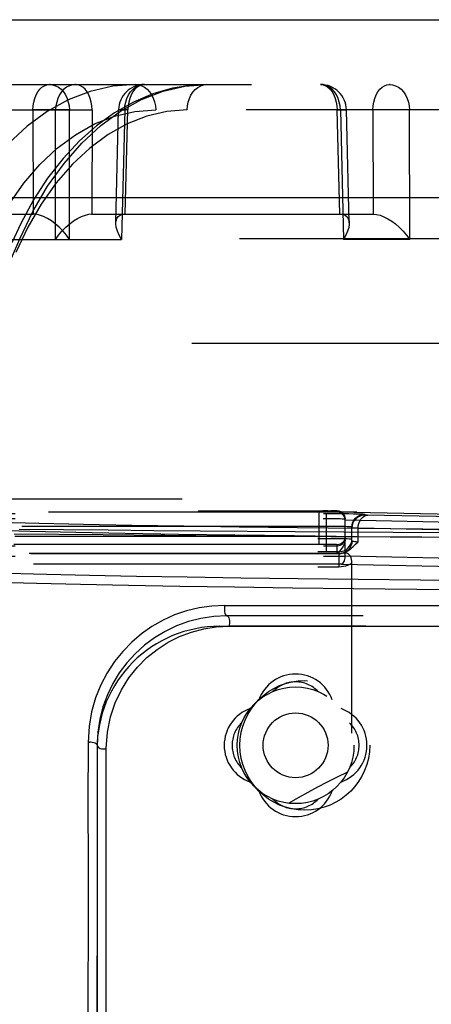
# Model space of a CAD drawing. Header units: inches. Extents: x 0 to 85, y 0 to 55.
# Tile 21 of 115: x 25.758 to 26.382, y 45.477 to 46.972. Entities that reach past the tile are written whole.
import ezdxf

# ---------------------------------------------------------------- set-up
doc = ezdxf.new("R2010")
doc.units = ezdxf.units.IN
doc.header["$LTSCALE"] = 4.675
doc.header["$MEASUREMENT"] = 0
doc.linetypes.add('HIDDEN', pattern=[0.2, 0.1, -0.1])
for name, color, linetype in [('_142005', 7, 'CONTINUOUS'), ('_15875', 7, 'CONTINUOUS'), ('_42433', 7, 'CONTINUOUS'), ('_56254', 7, 'CONTINUOUS')]:
    doc.layers.add(name, color=color, linetype=linetype)

msp = doc.modelspace()

# ---------------------------------------------------------------- linework, layer by layer
at = {"layer": '_142005', "color": 8, "linetype": 'HIDDEN'}
for p, q in [((28.1391, 46.2244), (24.2218, 46.2244)), ((26.2225, 46.2223), (26.2225, 46.1647)), ((26.2815, 46.2198), (26.2815, 46.2213)), ((26.2618, 46.2016), (26.2622, 46.2054)), ((26.2622, 46.2054), (26.2633, 46.2091)), ((26.2633, 46.2091), (26.2637, 46.2099)), ((26.2644, 46.2099), (26.2634, 46.2079)), ((26.2618, 46.1807), (26.2618, 46.2016)), ((26.271, 46.1794), (26.271, 46.1999)), ((26.6158, 46.1928), (26.271, 46.1999)), ((26.2614, 46.1797), (26.2618, 46.1837)), ((26.2673, 46.1756), (26.271, 46.1794)), ((26.2683, 46.1796), (26.271, 46.1794)), ((26.2421, 46.1612), (24.3399, 46.1612)), ((26.2421, 46.164), (26.2421, 46.1415)), ((26.2618, 44.0185), (26.2618, 46.1468)), ((24.3399, 46.1415), (26.2421, 46.1415)), ((26.0691, 46.0827), (28.1468, 46.0827)), ((28.1489, 46.0669), (26.0722, 46.0669)), ((28.1529, 46.051), (26.0752, 46.051)), ((25.8753, 45.8701), (25.8753, 44.2953))]:
    msp.add_line(p, q, dxfattribs=at)
for points in [[(24.3485, 46.2223), (26.2319, 46.2223), (26.2408, 46.2223), (26.2493, 46.2222), (26.2572, 46.2221), (26.2642, 46.222), (26.2702, 46.2219), (26.275, 46.2218), (26.2786, 46.2216), (26.2807, 46.2215), (26.2815, 46.2213)], [(26.2637, 46.2099), (26.265, 46.2124), (26.2674, 46.2153), (26.2703, 46.2178), (26.2738, 46.2197), (26.2775, 46.2209), (26.2815, 46.2213)], [(26.2815, 46.2198), (26.2777, 46.2195), (26.2741, 46.2184), (26.2708, 46.2166), (26.2678, 46.2143), (26.2653, 46.2113), (26.2644, 46.2099)], [(26.6308, 46.2125), (26.2847, 46.2197), (26.2836, 46.2197), (26.2827, 46.2197), (26.282, 46.2198), (26.2816, 46.2198), (26.2815, 46.2198)], [(26.2634, 46.2079), (26.2622, 46.2041), (26.2618, 46.2002)], [(26.271, 46.1999), (26.2714, 46.2037), (26.2722, 46.2073)], [(26.2722, 46.2073), (26.2736, 46.2106), (26.2754, 46.2136), (26.2776, 46.2161), (26.2802, 46.218), (26.2831, 46.2192), (26.2861, 46.2196)], [(26.2575, 46.2021), (26.2543, 46.2022), (26.2503, 46.2024), (26.2456, 46.2025), (26.2403, 46.2025), (26.2346, 46.2026), (26.2286, 46.2026), (24.3399, 46.2027)], [(25.7493, 46.1916), (25.8845, 46.1902), (26.0251, 46.1889), (26.1705, 46.1878), (26.3199, 46.1869), (26.4726, 46.1862), (26.6277, 46.1857), (26.7846, 46.1853), (26.9425, 46.1852), (27.1005, 46.1852), (27.258, 46.1855), (27.414, 46.1859), (27.5679, 46.1866), (27.7188, 46.1874), (27.8661, 46.1884), (28.0089, 46.1896), (28.1466, 46.1909)], [(26.4003, 46.1931), (26.3245, 46.1934), (26.2497, 46.1939), (26.1758, 46.1943), (26.1031, 46.1948), (26.0316, 46.1954), (25.9613, 46.196), (25.8921, 46.1967), (25.8241, 46.1973), (25.7572, 46.1981)], [(26.2618, 46.2016), (26.2613, 46.2018), (26.2599, 46.2019), (26.2575, 46.2021)], [(26.271, 46.1999), (26.266, 46.2), (26.2642, 46.2), (26.2629, 46.2001), (26.2621, 46.2001), (26.2618, 46.2002)], [(24.3399, 46.1844), (26.2286, 46.1844), (26.2346, 46.1843), (26.2403, 46.1843), (26.2456, 46.1842), (26.2503, 46.1842), (26.2543, 46.1841), (26.2575, 46.184), (26.2599, 46.1839), (26.2613, 46.1838), (26.2618, 46.1837)], [(26.2421, 46.164), (26.2459, 46.1644), (26.2496, 46.1655), (26.2529, 46.1672), (26.2558, 46.1695), (26.2583, 46.1725), (26.2602, 46.1759), (26.2614, 46.1797)], [(26.2489, 46.1622), (26.2528, 46.1639), (26.2565, 46.1662), (26.2601, 46.1689), (26.2637, 46.1721), (26.2673, 46.1756)], [(26.2618, 46.1807), (26.2614, 46.1769), (26.2603, 46.1731), (26.2598, 46.172)], [(26.2618, 46.1807), (26.2621, 46.1805), (26.2629, 46.1803), (26.2642, 46.18), (26.266, 46.1798), (26.2683, 46.1796)], [(24.3399, 46.1647), (26.2263, 46.1647), (26.2299, 46.1646), (26.2333, 46.1646), (26.2363, 46.1645), (26.2388, 46.1644), (26.2406, 46.1643), (26.2418, 46.1641), (26.2421, 46.164)], [(26.2421, 46.1612), (26.2428, 46.1612), (26.2434, 46.1612), (26.244, 46.1613), (26.2446, 46.1614), (26.2453, 46.1615)], [(26.2492, 46.1624), (26.2484, 46.1621), (26.2476, 46.1619), (26.2467, 46.1617), (26.2453, 46.1615)], [(26.2618, 46.1468), (26.2617, 46.1498), (26.2613, 46.1525), (26.2605, 46.155), (26.2596, 46.1572), (26.2583, 46.159), (26.2568, 46.1604), (26.2551, 46.1613), (26.2533, 46.1618), (26.2512, 46.1621), (26.2489, 46.1622)], [(26.2598, 46.172), (26.2585, 46.1697), (26.2559, 46.1667), (26.2528, 46.1642), (26.2492, 46.1624)], [(26.2421, 46.1415), (26.2456, 46.1417), (26.249, 46.1421), (26.2523, 46.1429), (26.2556, 46.1439), (26.2588, 46.1452), (26.2618, 46.1468)], [(26.0691, 46.0827), (26.0493, 46.0817), (26.0299, 46.079), (26.011, 46.0744), (25.9927, 46.0681), (25.9752, 46.0602), (25.9584, 46.0506), (25.9426, 46.0395), (25.9277, 46.0269), (25.914, 46.0128), (25.9015, 45.9973), (25.8903, 45.9803), (25.8807, 45.9618), (25.8728, 45.9421), (25.8668, 45.921), (25.8631, 45.8986), (25.8616, 45.8748)], [(26.0691, 46.0827), (26.0687, 46.0809), (26.0685, 46.079), (26.0684, 46.0769), (26.0684, 46.0749), (26.0687, 46.0729), (26.0691, 46.071), (26.0697, 46.0693), (26.0704, 46.068), (26.0713, 46.0672), (26.0722, 46.0669)], [(26.0722, 46.0669), (26.073, 46.0667), (26.0738, 46.066), (26.0745, 46.065), (26.0751, 46.0636), (26.0756, 46.0618), (26.0759, 46.0598), (26.0761, 46.0576), (26.076, 46.0552), (26.0757, 46.053), (26.0752, 46.051)], [(25.889, 45.8651), (25.8908, 45.8901), (25.8953, 45.9132), (25.9025, 45.9348), (25.912, 45.9546), (25.9234, 45.9727), (25.9364, 45.989), (25.9508, 46.0034), (25.9663, 46.0159), (25.9829, 46.0266), (26.0004, 46.0353), (26.0184, 46.0421), (26.037, 46.047), (26.0559, 46.0499), (26.0752, 46.051)], [(25.8616, 45.8748), (25.8614, 45.783), (25.8615, 45.6884), (25.8615, 45.5915), (25.8614, 45.4923), (25.8614, 45.3908), (25.8614, 45.2881), (25.8614, 45.1854), (25.8614, 45.0827)], [(25.8616, 45.8748), (25.8622, 45.8749), (25.8629, 45.875), (25.8635, 45.8751), (25.8641, 45.8752), (25.8648, 45.8752), (25.8655, 45.8752)], [(25.8655, 45.8752), (25.8679, 45.875), (25.8703, 45.8745), (25.8723, 45.8738), (25.8739, 45.8727), (25.875, 45.8714), (25.8753, 45.8701)], [(25.8753, 45.8701), (25.8756, 45.8687), (25.8766, 45.8674), (25.8781, 45.8663), (25.8801, 45.8655), (25.8825, 45.8649), (25.8851, 45.8647)], [(25.8851, 45.8647), (25.8858, 45.8647), (25.8865, 45.8647), (25.8871, 45.8648), (25.8878, 45.8649), (25.8884, 45.865), (25.889, 45.8651)], [(25.8892, 45.2857), (25.8892, 45.4879), (25.8892, 45.5863), (25.8891, 45.6823), (25.889, 45.7753), (25.889, 45.8651)]]:
    msp.add_lwpolyline(points, dxfattribs=at)
msp.add_circle((26.1903, 45.8701), 0.0984, dxfattribs=at)
msp.add_arc((26.0722, 45.8701), 0.1969, 90, 180, dxfattribs=at)
at = {"layer": '_15875', "color": 7, "linetype": 'Continuous'}
for p, q in [((25.6388, 46.9724), (29.4604, 46.9724)), ((27.5555, 46.7018), (25.1424, 46.7018))]:
    msp.add_line(p, q, dxfattribs=at)
at = {"layer": '_15875', "color": 8, "linetype": 'HIDDEN'}
for p, q in [((25.642, 46.874), (29.3582, 46.874)), ((25.8029, 46.874), (25.8036, 46.874)), ((25.8425, 46.874), (25.8418, 46.874)), ((25.938, 46.8721), (25.9426, 46.8735)), ((25.9426, 46.8735), (25.9472, 46.874)), ((26.3188, 46.874), (26.3194, 46.874)), ((25.6168, 46.8353), (25.8123, 46.8353)), ((25.7776, 46.8353), (25.778, 46.6772)), ((25.8119, 46.6385), (25.8123, 46.8353)), ((25.8335, 46.6385), (25.8331, 46.8353)), ((28.439, 46.8353), (25.8331, 46.8353)), ((25.8678, 46.8353), (25.8674, 46.6772)), ((25.9036, 46.6636), (25.9079, 46.8356)), ((25.9171, 46.8353), (25.9122, 46.6385)), ((25.918, 46.6772), (25.9219, 46.8353)), ((26.2432, 46.6772), (26.2393, 46.8353)), ((26.2497, 46.8355), (26.2442, 46.8353)), ((26.2442, 46.8353), (26.249, 46.6385)), ((26.2528, 46.8356), (26.2497, 46.8355)), ((26.2533, 46.8356), (26.2534, 46.8356)), ((26.2576, 46.6636), (26.2534, 46.8356)), ((26.2935, 46.8353), (26.2938, 46.6772)), ((26.3494, 46.6385), (26.349, 46.8353)), ((25.7279, 46.6772), (25.7785, 46.6772)), ((25.8669, 46.6772), (26.2432, 46.6772)), ((26.2438, 46.6772), (26.2944, 46.6772)), ((27.4937, 46.6394), (25.2086, 46.6394)), ((25.7332, 46.6385), (25.9122, 46.6385)), ((26.3494, 46.6385), (26.249, 46.6385)), ((28.3566, 46.4803), (25.6271, 46.4803)), ((27.8743, 46.2441), (25.0841, 46.2441))]:
    msp.add_line(p, q, dxfattribs=at)
for points in [[(25.9339, 46.874), (25.8991, 46.8714), (25.8648, 46.8636), (25.8315, 46.8507), (25.7994, 46.833), (25.7691, 46.8108), (25.7406, 46.7842), (25.7138, 46.7533), (25.6894, 46.7186), (25.6676, 46.6805), (25.6484, 46.6394)], [(26.0419, 46.874), (26.02, 46.873), (25.9897, 46.8683), (25.9598, 46.8597), (25.9304, 46.8472), (25.9017, 46.831), (25.8744, 46.8114), (25.8483, 46.7882), (25.8235, 46.7616), (25.8002, 46.7316), (25.7788, 46.6987), (25.7593, 46.663), (25.7457, 46.6336)], [(25.7578, 46.6394), (25.7777, 46.681), (25.8002, 46.7193), (25.8251, 46.7542), (25.8521, 46.785), (25.8807, 46.8115), (25.9108, 46.8336), (25.9425, 46.8512), (25.9752, 46.8638), (26.0084, 46.8715), (26.042, 46.874)], [(25.7776, 46.8353), (25.778, 46.8414), (25.779, 46.8473), (25.7805, 46.8529), (25.7826, 46.8581), (25.7852, 46.8627), (25.7882, 46.8667), (25.7916, 46.8698), (25.7952, 46.8721), (25.799, 46.8735), (25.8029, 46.874)], [(25.8036, 46.874), (25.8076, 46.8735), (25.8122, 46.8721), (25.8165, 46.8698), (25.8205, 46.8667), (25.8241, 46.8627), (25.8272, 46.8581), (25.8296, 46.8529), (25.8315, 46.8473), (25.8327, 46.8414), (25.8331, 46.8353)], [(25.8418, 46.874), (25.8378, 46.8735), (25.8332, 46.8721), (25.8289, 46.8698), (25.8249, 46.8667), (25.8213, 46.8627), (25.8182, 46.8581), (25.8158, 46.8529), (25.8139, 46.8473), (25.8127, 46.8414), (25.8123, 46.8353)], [(25.8678, 46.8353), (25.8674, 46.8414), (25.8664, 46.8473), (25.8649, 46.8529), (25.8628, 46.8581), (25.8602, 46.8627), (25.8572, 46.8667), (25.8538, 46.8698), (25.8502, 46.8721), (25.8464, 46.8735), (25.8425, 46.874)], [(25.9171, 46.8353), (25.9175, 46.8414), (25.9187, 46.8473), (25.9205, 46.8529), (25.923, 46.8581), (25.9261, 46.8627), (25.9297, 46.8667), (25.9337, 46.8698), (25.938, 46.8721)], [(25.9472, 46.874), (25.9433, 46.8735), (25.9395, 46.8721), (25.9359, 46.8698), (25.9325, 46.8667), (25.9295, 46.8627), (25.9269, 46.8581), (25.9248, 46.8529), (25.9233, 46.8473), (25.9223, 46.8414), (25.9219, 46.8353)], [(25.9339, 46.874), (25.9386, 46.8735), (25.9431, 46.8721), (25.9473, 46.8699), (25.9512, 46.8669), (25.9547, 46.8631), (25.9579, 46.8586), (25.9604, 46.8534), (25.9624, 46.8477), (25.9636, 46.8417), (25.9641, 46.8353)], [(26.0118, 46.8353), (26.0123, 46.8414), (26.0134, 46.8473), (26.0152, 46.8527), (26.0176, 46.8577), (26.0205, 46.8623), (26.024, 46.8663), (26.028, 46.8696), (26.0324, 46.872), (26.0371, 46.8735), (26.0419, 46.874)], [(26.2442, 46.8353), (26.2438, 46.8414), (26.2426, 46.8473), (26.2407, 46.8529), (26.2383, 46.8581), (26.2352, 46.8627), (26.2316, 46.8667), (26.2276, 46.8698), (26.2233, 46.8721), (26.2187, 46.8735), (26.214, 46.874)], [(26.214, 46.874), (26.218, 46.8735), (26.2218, 46.8721), (26.2254, 46.8698), (26.2288, 46.8667), (26.2318, 46.8627), (26.2344, 46.8581), (26.2364, 46.8529), (26.238, 46.8473), (26.239, 46.8414), (26.2393, 46.8353)], [(26.2935, 46.8353), (26.2939, 46.8414), (26.2949, 46.8473), (26.2964, 46.8529), (26.2985, 46.8581), (26.3011, 46.8627), (26.3041, 46.8667), (26.3074, 46.8698), (26.3111, 46.8721), (26.3149, 46.8735), (26.3188, 46.874)], [(26.3194, 46.874), (26.3235, 46.8735), (26.328, 46.8721), (26.3324, 46.8698), (26.3364, 46.8667), (26.3399, 46.8627), (26.343, 46.8581), (26.3455, 46.8529), (26.3474, 46.8473), (26.3485, 46.8414), (26.349, 46.8353)], [(25.7045, 46.6188), (25.722, 46.657), (25.7419, 46.692), (25.7642, 46.7241), (25.7885, 46.7527), (25.8146, 46.7772), (25.8423, 46.7977), (25.8714, 46.814), (25.9017, 46.8258), (25.9325, 46.8329), (25.9641, 46.8353)], [(26.0118, 46.8353), (25.981, 46.8329), (25.9508, 46.8259), (25.9209, 46.8142), (25.8919, 46.798), (25.8642, 46.7775), (25.838, 46.753), (25.8133, 46.7244), (25.7905, 46.6923), (25.77, 46.6571), (25.7518, 46.6188)], [(25.8331, 46.8353), (25.8288, 46.8354), (25.8238, 46.8355), (25.8183, 46.8356), (25.8125, 46.8356), (25.8064, 46.8356), (25.8002, 46.8356), (25.7941, 46.8356), (25.7882, 46.8355), (25.7827, 46.8354), (25.7776, 46.8353)], [(25.8123, 46.8353), (25.8166, 46.8354), (25.8216, 46.8355), (25.8271, 46.8356), (25.8329, 46.8356), (25.839, 46.8356), (25.8452, 46.8356), (25.8513, 46.8356), (25.8572, 46.8355), (25.8627, 46.8354), (25.8678, 46.8353)], [(25.9079, 46.8356), (25.908, 46.8356), (25.9089, 46.8356), (25.9171, 46.8353)], [(25.909, 46.8356), (25.908, 46.8356), (25.9079, 46.8356)], [(25.9219, 46.8353), (25.9175, 46.8354), (25.909, 46.8356)], [(26.2393, 46.8353), (26.251, 46.8356), (26.2525, 46.8356), (26.2533, 46.8356)], [(26.2534, 46.8356), (26.2534, 46.8356), (26.2528, 46.8356)], [(26.349, 46.8353), (26.3446, 46.8354), (26.3397, 46.8355), (26.3342, 46.8356), (26.3283, 46.8356), (26.3222, 46.8356), (26.3161, 46.8356), (26.31, 46.8356), (26.3041, 46.8355), (26.2985, 46.8354), (26.2935, 46.8353)], [(25.8335, 46.6385), (25.8289, 46.645), (25.8237, 46.6512), (25.8178, 46.6571), (25.8118, 46.6624), (25.8058, 46.6668), (25.7998, 46.6705), (25.7937, 46.6735), (25.7879, 46.6757), (25.7826, 46.6769), (25.778, 46.6773)], [(25.8119, 46.6385), (25.8165, 46.645), (25.8217, 46.6512), (25.8276, 46.6571), (25.8336, 46.6624), (25.8396, 46.6668), (25.8456, 46.6705), (25.8517, 46.6735), (25.8575, 46.6757), (25.8628, 46.6769), (25.8674, 46.6773)], [(25.9036, 46.6636), (25.904, 46.6668), (25.9052, 46.6705), (25.9074, 46.6735), (25.9103, 46.6757), (25.9137, 46.6768), (25.9175, 46.6772)], [(26.2432, 46.6773), (26.2477, 46.6768), (26.2514, 46.6754), (26.2543, 46.6732), (26.2563, 46.6701), (26.2574, 46.6664), (26.2576, 46.6636)], [(26.2944, 46.6772), (26.2991, 46.6767), (26.3044, 46.6754), (26.3103, 46.6732), (26.3163, 46.6701), (26.3221, 46.6664), (26.328, 46.6621), (26.3339, 46.6569), (26.3396, 46.6512), (26.3447, 46.645), (26.3494, 46.6385)], [(25.9122, 46.6385), (25.9086, 46.645), (25.906, 46.6512), (25.9043, 46.6571), (25.9036, 46.6624), (25.9036, 46.6636)], [(26.2576, 46.6636), (26.2576, 46.6621), (26.2569, 46.6569), (26.2553, 46.6512), (26.2526, 46.645), (26.249, 46.6385)], [(25.6866, 46.4598), (25.6979, 46.4903), (25.7094, 46.5205), (25.7212, 46.5506), (25.7332, 46.5804), (25.7454, 46.61), (25.7578, 46.6394)]]:
    msp.add_lwpolyline(points, dxfattribs=at)
for centre, start, end in [((25.8029, 46.8346), 88.4716, 90), ((25.8425, 46.8346), 90, 91.5284), ((25.9472, 46.8346), 90, 178.5913), ((26.214, 46.8346), 1.4087, 90), ((26.3188, 46.8346), 88.4716, 90)]:
    msp.add_arc(centre, 0.0394, start, end, dxfattribs=at)
at = {"layer": '_42433', "color": 8, "linetype": 'HIDDEN'}
for p, q in [((26.061, 46.051), (26.4542, 46.051)), ((25.8753, 45.0827), (25.8751, 45.8649))]:
    msp.add_line(p, q, dxfattribs=at)
msp.add_lwpolyline([(26.2549, 45.8293), (26.2396, 45.8218), (26.2244, 45.8142), (26.2095, 45.8064), (26.1948, 45.7985), (26.1803, 45.7904), (26.166, 45.7821)], dxfattribs=at)
for radius in [0.0886, 0.0492]:
    msp.add_circle((26.1763, 45.8701), radius, dxfattribs=at)
for centre, radius, start, end in [((26.061, 45.865), 0.1859, 90, 180.0419), ((26.1763, 45.9193), 0.0591, 19.4712, 160.5288), ((26.1763, 45.9193), 0.0472, 43.3668, 136.6332), ((26.1271, 45.8701), 0.0591, 109.4712, 250.5288), ((26.2255, 45.8701), 0.0591, 289.4712, 70.5288), ((26.1271, 45.8701), 0.0472, 133.3668, 226.6332), ((26.2255, 45.8701), 0.0472, 313.3668, 46.6332), ((26.1763, 45.8209), 0.0591, 199.4712, 340.5288), ((26.1763, 45.8209), 0.0472, 223.3668, 316.6332)]:
    msp.add_arc(centre, radius, start, end, dxfattribs=at)
at = {"layer": '_56254', "color": 8, "linetype": 'HIDDEN'}
for p, q in [((25.0934, 46.2265), (26.2203, 46.2264)), ((26.2119, 46.1753), (26.2119, 46.2265)), ((26.225, 46.2264), (26.2174, 46.2265)), ((26.2243, 46.2264), (26.2314, 46.2263)), ((26.2325, 46.2263), (26.2298, 46.2264)), ((26.2348, 46.2263), (26.2314, 46.2263)), ((26.2395, 46.226), (26.2395, 46.2243)), ((26.5216, 46.2185), (26.2395, 46.2243)), ((24.3485, 46.2147), (26.2181, 46.2147)), ((26.2181, 46.2147), (26.2298, 46.2146)), ((26.2513, 46.1822), (26.2513, 46.2142)), ((26.2514, 46.1821), (26.2513, 46.2125)), ((26.2513, 46.2125), (26.5307, 46.2067)), ((26.2181, 46.1871), (24.3485, 46.1871)), ((26.2162, 46.1753), (24.3485, 46.1753)), ((26.2243, 46.1752), (26.2162, 46.1753)), ((26.2298, 46.187), (26.2181, 46.1871)), ((26.2515, 46.1573), (26.2514, 46.1821)), ((24.3485, 46.1734), (26.2395, 46.1734)), ((26.2395, 46.1616), (24.3485, 46.1616)), ((26.2395, 46.1616), (26.2395, 46.1748)), ((24.3485, 46.1573), (26.2515, 46.1573)), ((26.246, 46.1455), (24.3485, 46.1455)), ((26.246, 46.1455), (26.5216, 46.1397)), ((26.5307, 46.1515), (26.2515, 46.1573))]:
    msp.add_line(p, q, dxfattribs=at)
for points in [[(26.2375, 46.2262), (26.2367, 46.2262), (26.2342, 46.2263)], [(26.2513, 46.2142), (26.2512, 46.2158), (26.2509, 46.2173), (26.2503, 46.2188), (26.2496, 46.2202), (26.2487, 46.2216), (26.2476, 46.2228), (26.2463, 46.2238), (26.245, 46.2246), (26.2437, 46.2252), (26.2425, 46.2256), (26.2415, 46.2258), (26.2407, 46.226), (26.2401, 46.226), (26.2395, 46.2261), (26.2389, 46.2261), (26.2382, 46.2261), (26.2365, 46.2262)], [(26.2382, 46.2261), (26.2391, 46.2261), (26.2395, 46.226)], [(26.2395, 46.226), (26.2418, 46.2258), (26.2439, 46.2251), (26.2459, 46.2241), (26.2477, 46.2227), (26.2492, 46.2209), (26.2503, 46.2188), (26.251, 46.2166), (26.2513, 46.2142)], [(26.2508, 46.2158), (26.2499, 46.2181), (26.2485, 46.2202), (26.2467, 46.2219), (26.2446, 46.2232), (26.2422, 46.224), (26.2395, 46.2243)], [(25.5464, 46.2164), (25.5808, 46.2146), (25.6221, 46.2128), (25.6705, 46.211), (25.7255, 46.2093), (25.7869, 46.2077), (25.8544, 46.2062), (25.9278, 46.2047), (26.0066, 46.2033), (26.0906, 46.2021), (26.1792, 46.2009), (26.2723, 46.1998), (26.3692, 46.1989), (26.4696, 46.1981), (26.5731, 46.1973), (26.6791, 46.1968), (26.7872, 46.1963), (26.8968, 46.196), (27.0076, 46.1958), (27.1188, 46.1957), (27.2305, 46.1958)], [(26.2298, 46.2146), (26.2398, 46.2145), (26.2438, 46.2145), (26.247, 46.2144), (26.2494, 46.2143), (26.2508, 46.2143), (26.2513, 46.2142)], [(26.2508, 46.2158), (26.251, 46.2153), (26.2511, 46.2148), (26.2512, 46.2142), (26.2512, 46.2137), (26.2513, 46.2131), (26.2513, 46.2126)], [(27.2401, 46.183), (27.1277, 46.1829), (27.015, 46.183), (26.9029, 46.1832), (26.7918, 46.1835), (26.6823, 46.1839), (26.5748, 46.1845), (26.4698, 46.1852), (26.3678, 46.1861), (26.2692, 46.187), (26.1745, 46.1881), (26.0842, 46.1893), (25.9985, 46.1906), (25.918, 46.1919), (25.843, 46.1934), (25.7738, 46.195), (25.7107, 46.1966), (25.6541, 46.1983), (25.6041, 46.2001), (25.561, 46.2019), (25.5251, 46.2038)], [(26.2395, 46.1748), (26.2391, 46.1749), (26.2382, 46.175), (26.2365, 46.175), (26.2342, 46.1751), (26.2314, 46.1751), (26.2243, 46.1752)], [(26.2513, 46.1866), (26.2508, 46.1867), (26.2494, 46.1868), (26.247, 46.1868), (26.2438, 46.1869), (26.2398, 46.187), (26.2298, 46.187)], [(26.2395, 46.1734), (26.2418, 46.1737), (26.244, 46.1743), (26.246, 46.1754), (26.2478, 46.1769), (26.2493, 46.1787), (26.2504, 46.1807), (26.2511, 46.1829), (26.2513, 46.1852)], [(26.2514, 46.1825), (26.2509, 46.1787), (26.2498, 46.175), (26.2479, 46.1715), (26.2456, 46.1681), (26.2427, 46.1648), (26.2395, 46.1616)], [(26.249, 46.1797), (26.248, 46.1784), (26.2462, 46.1769), (26.2441, 46.1758), (26.2419, 46.175), (26.2395, 46.1748)], [(26.2513, 46.1866), (26.2511, 46.1843), (26.2504, 46.1822), (26.2494, 46.1802), (26.249, 46.1797)], [(26.246, 46.1455), (26.2471, 46.1457), (26.2481, 46.1465), (26.2491, 46.1476), (26.2499, 46.1492), (26.2506, 46.1509), (26.2511, 46.1529), (26.2514, 46.1551), (26.2515, 46.1573)], [(27.1041, 46.1176), (26.9944, 46.1177), (26.8851, 46.1179), (26.7769, 46.1182), (26.6705, 46.1187), (26.5662, 46.1193), (26.4645, 46.12), (26.366, 46.1209), (26.271, 46.1218), (26.18, 46.1229), (26.0934, 46.1241), (26.0116, 46.1253), (25.935, 46.1267), (25.8639, 46.1282), (25.7987, 46.1297), (25.7396, 46.1313), (25.6871, 46.133), (25.6412, 46.1348), (25.6024, 46.1366), (25.5705, 46.1384)], [(25.5483, 46.1251), (25.5816, 46.1233), (25.6219, 46.1215), (25.6692, 46.1197), (25.7231, 46.118), (25.7835, 46.1164), (25.8501, 46.1148), (25.9226, 46.1133), (26.0006, 46.1119), (26.0837, 46.1107), (26.1717, 46.1095), (26.264, 46.1084), (26.3603, 46.1074), (26.4602, 46.1066), (26.563, 46.1058), (26.6684, 46.1052), (26.7759, 46.1048), (26.8849, 46.1044), (26.9949, 46.1042), (27.1056, 46.1041), (27.2162, 46.1042)]]:
    msp.add_lwpolyline(points, dxfattribs=at)

doc.saveas('drawing.dxf')
